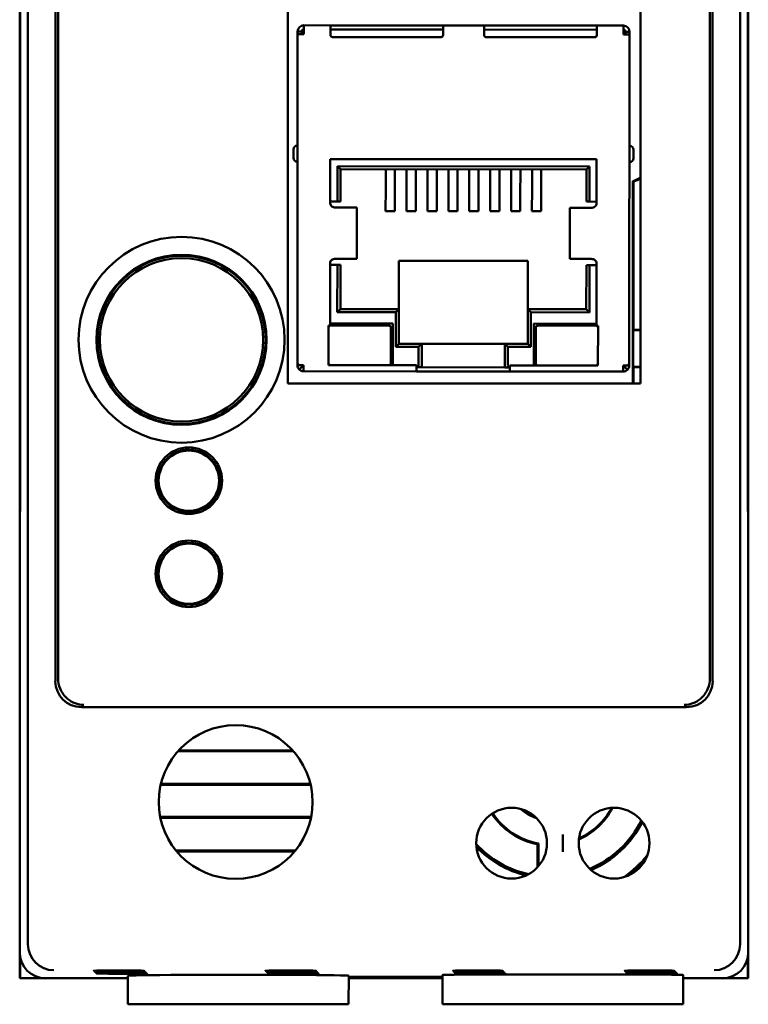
# Model space of a CAD drawing. Header units: inches. Extents: x 2.1 to 23.1, y 0.4 to 17.8.
# Tile 5 of 13: x 9.9 to 11.3, y 7.6 to 9.5. Entities that reach past the tile are written whole.
import ezdxf

# ---------------------------------------------------------------- set-up
doc = ezdxf.new("R2010")
doc.units = ezdxf.units.IN
doc.header["$LTSCALE"] = 0.8
doc.header["$MEASUREMENT"] = 0
doc.layers.add('Visible (ANSI)', color=7, linetype='Continuous', lineweight=50)

msp = doc.modelspace()

# ---------------------------------------------------------------- linework, layer by layer
at = {"layer": 'Visible (ANSI)'}
for p, q in [((9.8732, 7.6824), (9.8732, 11.0508)), ((11.2416, 11.0508), (11.2416, 7.6824)), ((9.9259, 10.5451), (9.9259, 8.1881)), ((11.1889, 8.1881), (11.1889, 10.5451)), ((11.1833, 10.3417), (11.1833, 8.2676)), ((9.8574, 10.2416), (9.8574, 8.4916)), ((11.2574, 8.4916), (11.2574, 10.2416)), ((9.8583, 10.1928), (9.8583, 8.5404)), ((9.8583, 8.5425), (9.8583, 10.1907)), ((11.2565, 8.5404), (11.2565, 10.1928)), ((11.2565, 10.1907), (11.2565, 8.5425)), ((11.0503, 10.1534), (11.0503, 8.7605)), ((10.3725, 8.7605), (10.3725, 9.5397)), ((9.9315, 8.2676), (9.9315, 9.4897)), ((10.4033, 9.4494), (10.4545, 9.4493)), ((10.4033, 9.4376), (10.4033, 9.4494)), ((10.4545, 9.4493), (10.4545, 9.4375)), ((10.4545, 9.4493), (10.4584, 9.4493)), ((10.4584, 9.4493), (10.6671, 9.4491)), ((10.6671, 9.4491), (10.671, 9.4491)), ((10.671, 9.4491), (10.7498, 9.449)), ((10.671, 9.4373), (10.671, 9.4491)), ((10.3909, 8.801), (10.3915, 9.4324)), ((10.3915, 9.4324), (10.3915, 9.4376)), ((10.3993, 9.4376), (10.3915, 9.4376)), ((10.4033, 9.4324), (10.3915, 9.4324)), ((10.3993, 9.4324), (10.3993, 9.4376)), ((10.4005, 9.4376), (10.4005, 9.4324)), ((10.4033, 9.4376), (10.4005, 9.4376)), ((10.4033, 9.4324), (10.4033, 9.4376)), ((10.671, 9.4412), (10.4545, 9.4414)), ((10.4545, 9.4308), (10.4545, 9.4375)), ((10.671, 9.4373), (10.671, 9.4306)), ((10.7497, 9.4372), (10.7498, 9.449)), ((10.9663, 9.441), (10.7497, 9.4412)), ((10.7497, 9.4372), (10.7497, 9.4305)), ((10.7537, 9.449), (10.7498, 9.449)), ((10.9623, 9.4488), (10.7537, 9.449)), ((10.9663, 9.4488), (10.9623, 9.4488)), ((10.9663, 9.4488), (11.0175, 9.4488)), ((10.9663, 9.4488), (10.9663, 9.437)), ((10.9663, 9.4303), (10.9663, 9.437)), ((11.0175, 9.4488), (11.0175, 9.437)), ((11.0175, 9.437), (11.0202, 9.437)), ((11.0175, 9.4318), (11.0175, 9.437)), ((11.0175, 9.4318), (11.0293, 9.4318)), ((11.0202, 9.4318), (11.0202, 9.437)), ((11.0214, 9.437), (11.0293, 9.437)), ((11.0214, 9.437), (11.0214, 9.4318)), ((11.0293, 9.4318), (11.0287, 8.8004)), ((11.0293, 9.437), (11.0293, 9.4318)), ((10.6671, 9.4267), (10.4584, 9.4269)), ((10.7537, 9.4266), (10.9623, 9.4264)), ((10.3834, 9.2104), (10.3834, 9.1947)), ((11.0369, 9.194), (11.0369, 9.2098)), ((10.4542, 9.1922), (10.4541, 9.1068)), ((10.966, 9.1917), (10.4542, 9.1922)), ((10.966, 9.1063), (10.966, 9.1917)), ((10.4679, 9.1107), (10.468, 9.1784)), ((10.468, 9.1784), (10.9522, 9.178)), ((10.4739, 9.1725), (10.468, 9.1784)), ((10.4739, 9.1725), (10.4738, 9.1107)), ((10.9463, 9.1721), (10.4739, 9.1725)), ((10.5607, 9.1724), (10.5607, 9.1579)), ((10.5784, 9.1724), (10.5784, 9.1579)), ((10.6009, 9.1724), (10.6009, 9.1578)), ((10.6186, 9.1724), (10.6186, 9.1578)), ((10.641, 9.1724), (10.641, 9.1578)), ((10.6587, 9.1724), (10.6587, 9.1578)), ((10.6812, 9.1723), (10.6812, 9.1578)), ((10.6989, 9.1723), (10.6989, 9.1577)), ((10.7213, 9.1723), (10.7213, 9.1577)), ((10.7391, 9.1723), (10.739, 9.1577)), ((10.7615, 9.1723), (10.7615, 9.1577)), ((10.7792, 9.1722), (10.7792, 9.1577)), ((10.8017, 9.1722), (10.8016, 9.1576)), ((10.8194, 9.1722), (10.8194, 9.1576)), ((10.8418, 9.1722), (10.8418, 9.1576)), ((10.8595, 9.1722), (10.8595, 9.1576)), ((10.9463, 9.1721), (10.9522, 9.178)), ((10.9463, 9.1103), (10.9463, 9.1721)), ((10.9522, 9.178), (10.9522, 9.1103)), ((10.5607, 9.1355), (10.5607, 9.1579)), ((10.5784, 9.1355), (10.5784, 9.1579)), ((10.6008, 9.1354), (10.6009, 9.1578)), ((10.6185, 9.1354), (10.6186, 9.1578)), ((10.641, 9.1354), (10.641, 9.1578)), ((10.6587, 9.1354), (10.6587, 9.1578)), ((10.6811, 9.1354), (10.6812, 9.1578)), ((10.6989, 9.1354), (10.6989, 9.1577)), ((10.7213, 9.1353), (10.7213, 9.1577)), ((10.739, 9.1353), (10.739, 9.1577)), ((10.7615, 9.1353), (10.7615, 9.1577)), ((10.7792, 9.1353), (10.7792, 9.1577)), ((10.8016, 9.1353), (10.8016, 9.1576)), ((10.8193, 9.1352), (10.8194, 9.1576)), ((10.8418, 9.1352), (10.8418, 9.1576)), ((10.8595, 9.1352), (10.8595, 9.1576)), ((11.0358, 9.1496), (11.0358, 8.7605)), ((11.0369, 9.1489), (11.0369, 8.8635)), ((10.5607, 9.1355), (10.5606, 9.092)), ((10.5784, 9.1355), (10.5783, 9.092)), ((10.6008, 9.1354), (10.6008, 9.092)), ((10.6185, 9.1354), (10.6185, 9.092)), ((10.641, 9.1354), (10.6409, 9.0919)), ((10.6587, 9.1354), (10.6587, 9.0919)), ((10.6811, 9.1354), (10.6811, 9.0919)), ((10.6989, 9.1354), (10.6988, 9.0919)), ((10.7213, 9.1353), (10.7213, 9.0919)), ((10.739, 9.1353), (10.739, 9.0918)), ((10.7615, 9.1353), (10.7614, 9.0918)), ((10.7792, 9.1353), (10.7791, 9.0918)), ((10.8016, 9.1353), (10.8016, 9.0918)), ((10.8193, 9.1352), (10.8193, 9.0918)), ((10.8418, 9.1352), (10.8417, 9.0917)), ((10.8595, 9.1352), (10.8594, 9.0917)), ((10.4542, 9.1107), (10.4679, 9.1107)), ((10.4679, 9.1107), (10.4738, 9.1107)), ((10.9463, 9.1103), (10.9522, 9.1103)), ((10.9522, 9.1103), (10.966, 9.1102)), ((10.4734, 9.0989), (10.4644, 9.0989)), ((10.4734, 9.0989), (10.505, 9.0989)), ((10.505, 9.0989), (10.5054, 9.0989)), ((10.5053, 9.0005), (10.5054, 9.0989)), ((10.5606, 9.092), (10.5783, 9.092)), ((10.6008, 9.092), (10.6185, 9.092)), ((10.6409, 9.0919), (10.6587, 9.0919)), ((10.6811, 9.0919), (10.6988, 9.0919)), ((10.739, 9.0918), (10.7213, 9.0919)), ((10.7791, 9.0918), (10.7614, 9.0918)), ((10.8193, 9.0918), (10.8016, 9.0918)), ((10.8594, 9.0917), (10.8417, 9.0917)), ((10.9146, 9.0001), (10.9147, 9.0985)), ((10.9147, 9.0985), (10.9151, 9.0985)), ((10.9151, 9.0985), (10.9467, 9.0985)), ((10.9557, 9.0984), (10.9467, 9.0985)), ((10.4643, 9.0005), (10.4733, 9.0005)), ((10.4733, 9.0005), (10.5049, 9.0005)), ((10.5049, 9.0005), (10.5053, 9.0005)), ((10.5859, 8.9964), (10.5858, 8.9035)), ((10.834, 8.9962), (10.5859, 8.9964)), ((10.8339, 8.9033), (10.834, 8.9962)), ((10.9146, 9.0001), (10.915, 9.0001)), ((10.915, 9.0001), (10.9466, 9)), ((10.9466, 9), (10.9556, 9)), ((10.454, 8.9926), (10.4539, 8.8722)), ((10.4678, 8.9887), (10.454, 8.9887)), ((10.4677, 8.8977), (10.4678, 8.9887)), ((10.4737, 8.9887), (10.4678, 8.9887)), ((10.4737, 8.9887), (10.4736, 8.9036)), ((10.9461, 8.9032), (10.9462, 8.9882)), ((10.9521, 8.9882), (10.9462, 8.9882)), ((10.9521, 8.9882), (10.952, 8.8973)), ((10.9658, 8.9882), (10.9521, 8.9882)), ((10.9657, 8.8717), (10.9659, 8.9921)), ((10.4736, 8.9036), (10.4677, 8.8977)), ((10.4736, 8.9036), (10.5858, 8.9035)), ((10.5799, 8.8976), (10.5858, 8.9035)), ((10.5858, 8.9035), (10.5858, 8.837)), ((10.8338, 8.8368), (10.8339, 8.9033)), ((10.8339, 8.9033), (10.9461, 8.9032)), ((10.8339, 8.9033), (10.8398, 8.8974)), ((10.9461, 8.9032), (10.952, 8.8973)), ((10.5799, 8.8976), (10.4677, 8.8977)), ((10.5799, 8.8311), (10.5799, 8.8976)), ((10.8398, 8.8974), (10.8397, 8.8308)), ((10.952, 8.8973), (10.8398, 8.8974)), ((10.451, 8.8722), (10.4509, 8.7958)), ((10.4539, 8.8722), (10.451, 8.8722)), ((10.5746, 8.876), (10.4539, 8.8761)), ((10.5667, 8.872), (10.4549, 8.8722)), ((10.5706, 8.7996), (10.5707, 8.8681)), ((10.5745, 8.7957), (10.5746, 8.876)), ((10.845, 8.7954), (10.8451, 8.8757)), ((10.8451, 8.8757), (10.9657, 8.8756)), ((10.849, 8.8678), (10.8489, 8.7993)), ((10.9648, 8.8717), (10.8529, 8.8718)), ((10.9687, 8.8717), (10.9657, 8.8717)), ((10.9686, 8.7953), (10.9687, 8.8717)), ((11.0364, 8.8631), (11.0369, 8.8635)), ((11.0364, 8.7923), (11.0364, 8.8631)), ((11.0503, 8.8631), (11.0364, 8.8631)), ((11.0369, 8.8635), (11.0503, 8.8635)), ((10.5799, 8.8311), (10.5858, 8.837)), ((10.624, 8.831), (10.5799, 8.8311)), ((10.5858, 8.837), (10.6299, 8.8369)), ((10.6239, 8.7956), (10.624, 8.831)), ((10.624, 8.831), (10.6299, 8.8369)), ((10.6299, 8.8369), (10.6298, 8.7956)), ((10.6299, 8.8369), (10.7897, 8.8368)), ((10.7897, 8.8368), (10.8338, 8.8368)), ((10.7897, 8.7955), (10.7897, 8.8368)), ((10.7956, 8.8309), (10.7897, 8.8368)), ((10.8397, 8.8308), (10.7956, 8.8309)), ((10.7956, 8.8309), (10.7956, 8.7955)), ((10.8338, 8.8368), (10.8397, 8.8308)), ((10.3909, 8.7958), (10.3909, 8.801)), ((10.3943, 8.7958), (10.3909, 8.7958)), ((10.3943, 8.7958), (10.4027, 8.7958)), ((10.3999, 8.793), (10.3943, 8.7875)), ((10.4027, 8.784), (10.4027, 8.7958)), ((10.4509, 8.7958), (10.62, 8.7956)), ((10.62, 8.7956), (10.62, 8.7838)), ((10.6223, 8.7917), (10.62, 8.7917)), ((10.6223, 8.7917), (10.6298, 8.7917)), ((10.6298, 8.7956), (10.6298, 8.7917)), ((10.6298, 8.7917), (10.7897, 8.7915)), ((10.7897, 8.7915), (10.7897, 8.7955)), ((10.7897, 8.7915), (10.7972, 8.7915)), ((10.7995, 8.7915), (10.7972, 8.7915)), ((10.7995, 8.7954), (10.9686, 8.7953)), ((10.7995, 8.7836), (10.7995, 8.7954)), ((11.0168, 8.7952), (11.0252, 8.7952)), ((11.0168, 8.7834), (11.0168, 8.7952)), ((11.0196, 8.7925), (11.0252, 8.7869)), ((11.0252, 8.7952), (11.0287, 8.7952)), ((11.0287, 8.8004), (11.0287, 8.7952)), ((11.0369, 8.7918), (11.0364, 8.7923)), ((11.0364, 8.7923), (11.0503, 8.7923)), ((11.0503, 8.7918), (11.0369, 8.7918)), ((11.0369, 8.7918), (11.0369, 8.7605)), ((10.4027, 8.784), (10.62, 8.7838)), ((10.62, 8.7838), (10.7995, 8.7836)), ((10.7995, 8.7836), (11.0168, 8.7834)), ((11.0503, 8.7605), (10.3725, 8.7605)), ((10.1771, 8.6327), (10.1771, 8.6374)), ((10.1891, 8.6373), (10.1891, 8.6326)), ((10.1831, 8.6327), (10.1771, 8.6327)), ((10.1771, 8.6324), (10.1771, 8.6327)), ((10.1891, 8.6326), (10.1831, 8.6327)), ((10.1891, 8.6326), (10.1891, 8.6323)), ((10.1285, 8.5986), (10.1245, 8.6009)), ((10.1316, 8.6037), (10.1285, 8.5986)), ((10.1288, 8.5984), (10.1285, 8.5986)), ((10.1306, 8.6112), (10.1346, 8.6089)), ((10.1346, 8.6089), (10.1316, 8.6037)), ((10.1346, 8.6089), (10.1349, 8.6087)), ((10.2307, 8.6076), (10.231, 8.6078)), ((10.231, 8.6078), (10.235, 8.6101)), ((10.2339, 8.6026), (10.231, 8.6078)), ((10.2368, 8.5973), (10.2339, 8.6026)), ((10.2368, 8.5973), (10.2366, 8.5972)), ((10.2409, 8.5996), (10.2368, 8.5973)), ((9.8583, 8.5425), (9.8578, 8.492)), ((9.8583, 8.5404), (9.8579, 8.4871)), ((9.8583, 8.5425), (9.8583, 8.5425)), ((10.1239, 8.5476), (10.128, 8.5499)), ((10.128, 8.5499), (10.1282, 8.55)), ((10.128, 8.5499), (10.1309, 8.5446)), ((10.1309, 8.5446), (10.1339, 8.5394)), ((10.2302, 8.5383), (10.2332, 8.5435)), ((10.2332, 8.5435), (10.2363, 8.5487)), ((10.236, 8.5488), (10.2363, 8.5487)), ((10.2363, 8.5487), (10.2403, 8.5463)), ((11.257, 8.492), (11.2565, 8.5425)), ((11.2565, 8.5425), (11.2565, 8.5425)), ((11.2569, 8.4871), (11.2565, 8.5404)), ((10.1339, 8.5394), (10.1298, 8.5371)), ((10.1341, 8.5396), (10.1339, 8.5394)), ((10.2302, 8.5383), (10.2299, 8.5385)), ((10.2342, 8.536), (10.2302, 8.5383)), ((10.1757, 8.5146), (10.1757, 8.5149)), ((10.1757, 8.51), (10.1757, 8.5146)), ((10.1757, 8.5146), (10.1817, 8.5145)), ((10.1817, 8.5145), (10.1877, 8.5145)), ((10.1877, 8.5148), (10.1877, 8.5145)), ((10.1877, 8.5145), (10.1877, 8.5098)), ((9.8574, 8.4916), (9.8578, 8.492)), ((9.8574, 8.4916), (9.8579, 8.4916)), ((9.8574, 8.4916), (9.8574, 8.4866)), ((9.8579, 8.4871), (9.8574, 8.4866)), ((9.8574, 8.4866), (9.8574, 7.6666)), ((9.8578, 8.492), (9.8579, 8.492)), ((11.2569, 8.492), (11.257, 8.492)), ((11.2569, 8.4916), (11.2574, 8.4916)), ((11.2574, 8.4866), (11.2569, 8.4871)), ((11.2574, 8.4916), (11.257, 8.492)), ((11.2574, 8.4866), (11.2574, 8.4916)), ((11.2574, 7.6666), (11.2574, 8.4866)), ((10.1771, 8.4537), (10.1771, 8.4584)), ((10.1831, 8.4537), (10.1771, 8.4537)), ((10.1771, 8.4534), (10.1771, 8.4537)), ((10.1891, 8.4536), (10.1831, 8.4537)), ((10.1891, 8.4583), (10.1891, 8.4536)), ((10.1891, 8.4536), (10.1891, 8.4533)), ((10.1306, 8.4322), (10.1346, 8.4299)), ((10.1346, 8.4299), (10.1316, 8.4247)), ((10.1346, 8.4299), (10.1349, 8.4297)), ((10.2307, 8.4286), (10.231, 8.4288)), ((10.231, 8.4288), (10.235, 8.4311)), ((10.2339, 8.4236), (10.231, 8.4288)), ((10.1285, 8.4196), (10.1245, 8.4219)), ((10.1316, 8.4247), (10.1285, 8.4196)), ((10.1288, 8.4194), (10.1285, 8.4196)), ((10.2368, 8.4183), (10.2339, 8.4236)), ((10.2368, 8.4183), (10.2366, 8.4182)), ((10.2409, 8.4206), (10.2368, 8.4183)), ((10.1239, 8.3686), (10.128, 8.3709)), ((10.128, 8.3709), (10.1282, 8.371)), ((10.128, 8.3709), (10.1309, 8.3656)), ((10.236, 8.3698), (10.2363, 8.3697)), ((10.1339, 8.3604), (10.1298, 8.3581)), ((10.1309, 8.3656), (10.1339, 8.3604)), ((10.1341, 8.3606), (10.1339, 8.3604)), ((10.2302, 8.3593), (10.2299, 8.3595)), ((10.2302, 8.3593), (10.2332, 8.3645)), ((10.2342, 8.357), (10.2302, 8.3593)), ((10.2332, 8.3645), (10.2363, 8.3697)), ((10.2363, 8.3697), (10.2403, 8.3673)), ((10.1757, 8.3356), (10.1757, 8.3359)), ((10.1757, 8.331), (10.1757, 8.3356)), ((10.1757, 8.3356), (10.1817, 8.3355)), ((10.1817, 8.3355), (10.1877, 8.3355)), ((10.1877, 8.3358), (10.1877, 8.3355)), ((10.1877, 8.3355), (10.1877, 8.3308)), ((9.9759, 8.1381), (11.1389, 8.1381)), ((10.3832, 8.0534), (10.1616, 8.0534)), ((10.3818, 8.055), (10.163, 8.055)), ((10.1283, 7.9887), (10.4165, 7.9887)), ((10.1287, 7.9903), (10.4161, 7.9903)), ((10.4174, 7.9269), (10.1274, 7.9269)), ((10.4171, 7.9253), (10.1277, 7.9253)), ((10.9011, 7.8929), (10.9011, 7.8601)), ((10.1579, 7.8622), (10.387, 7.8622)), ((10.1592, 7.8606), (10.3856, 7.8606)), ((10.8524, 7.8302), (10.8524, 7.8744)), ((10.8542, 7.876), (10.8542, 7.8322)), ((9.8574, 7.6666), (9.8574, 7.6166)), ((9.858, 7.6166), (9.858, 7.6587)), ((11.2568, 7.6587), (11.2568, 7.6166)), ((11.2574, 7.6166), (11.2574, 7.6666)), ((10.7311, 7.6307), (10.7311, 7.6315)), ((10.7311, 7.6315), (10.7439, 7.6315)), ((10.7439, 7.6307), (10.7439, 7.6315)), ((11.0611, 7.6315), (11.0739, 7.6315)), ((11.0611, 7.6307), (11.0611, 7.6315)), ((11.0739, 7.6307), (11.0739, 7.6315)), ((9.858, 7.6166), (9.8574, 7.6166)), ((9.9074, 7.6166), (9.858, 7.6166)), ((9.9074, 7.6166), (10.065, 7.6166)), ((10.0654, 7.5666), (10.0649, 7.6216)), ((10.4894, 7.5666), (10.4899, 7.6216)), ((10.4898, 7.6166), (10.6697, 7.6166)), ((10.4899, 7.6193), (10.6696, 7.6193)), ((10.6696, 7.6181), (10.4899, 7.6181)), ((10.6701, 7.5666), (10.6696, 7.6229)), ((10.7439, 7.6307), (10.7311, 7.6307)), ((10.7328, 7.6289), (10.7328, 7.6298)), ((10.7328, 7.6298), (10.7457, 7.6298)), ((10.7457, 7.6289), (10.7328, 7.6289)), ((10.7346, 7.6272), (10.7346, 7.628)), ((10.7346, 7.628), (10.7474, 7.628)), ((10.7474, 7.6272), (10.7346, 7.6272)), ((10.7363, 7.6263), (10.7492, 7.6263)), ((10.7363, 7.6254), (10.7363, 7.6263)), ((10.7492, 7.6254), (10.7363, 7.6254)), ((10.7457, 7.6289), (10.7457, 7.6298)), ((10.7474, 7.6272), (10.7474, 7.628)), ((10.7492, 7.6254), (10.7492, 7.6263)), ((10.8026, 7.624), (10.9995, 7.624)), ((11.0739, 7.6307), (11.0611, 7.6307)), ((11.0628, 7.6298), (11.0757, 7.6298)), ((11.0628, 7.6289), (11.0628, 7.6298)), ((11.0757, 7.6289), (11.0628, 7.6289)), ((11.0646, 7.6272), (11.0646, 7.628)), ((11.0646, 7.628), (11.0774, 7.628)), ((11.0774, 7.6272), (11.0646, 7.6272)), ((11.0663, 7.6263), (11.0792, 7.6263)), ((11.0663, 7.6254), (11.0663, 7.6263)), ((11.0792, 7.6254), (11.0663, 7.6254)), ((11.0757, 7.6289), (11.0757, 7.6298)), ((11.0774, 7.6272), (11.0774, 7.628)), ((11.0792, 7.6254), (11.0792, 7.6263)), ((11.132, 7.5666), (11.1325, 7.6229)), ((11.1325, 7.6166), (11.2074, 7.6166)), ((11.2568, 7.6166), (11.2074, 7.6166)), ((11.2574, 7.6166), (11.2568, 7.6166)), ((10.0654, 7.5666), (10.4894, 7.5666)), ((10.6701, 7.5666), (10.8026, 7.5666)), ((10.9995, 7.5666), (10.8026, 7.5666)), ((10.9995, 7.5666), (11.132, 7.5666))]:
    msp.add_line(p, q, dxfattribs=at)
for centre, radius in [((10.1684, 8.8446), 0.1979), ((10.1684, 8.8446), 0.1635), ((10.1684, 8.8446), 0.1625), ((10.1684, 8.8446), 0.1617), ((10.1684, 8.8446), 0.157), ((10.1824, 8.5736), 0.064), ((10.1824, 8.5736), 0.058), ((10.1824, 8.3946), 0.064), ((10.1824, 8.3946), 0.058), ((10.2724, 7.9556), 0.1478), ((10.8026, 7.8765), 0.068), ((10.9995, 7.8765), 0.068)]:
    msp.add_circle(centre, radius, dxfattribs=at)
for centre, radius, start, end in [((10.4033, 9.4376), 0.0118, 89.9452, 179.9452), ((10.4033, 9.4376), 0.00394, 89.9452, 179.9452), ((10.4584, 9.4308), 0.00394, 179.9452, 269.9452), ((10.6671, 9.4306), 0.00394, 269.9452, 359.9452), ((10.7537, 9.4305), 0.00394, 179.9452, 269.9452), ((10.9623, 9.4303), 0.00394, 269.9452, 359.9452), ((11.0175, 9.437), 0.0118, 359.9452, 89.9452), ((11.0175, 9.437), 0.00394, 359.9452, 89.9452), ((10.3913, 9.2104), 0.00787, 89.9452, 179.9452), ((11.0291, 9.2098), 0.00787, 359.9452, 89.9452), ((10.3912, 9.1947), 0.00787, 179.9452, 269.9452), ((11.029, 9.194), 0.00787, 269.9452, 359.9452), ((11.0202, 9.1976), 0.0505, 288.0462, 306.6195), ((11.0202, 9.1976), 0.0515, 288.8764, 305.7762), ((10.4549, 8.8682), 0.00394, 89.9452, 179.9452), ((10.5667, 8.8681), 0.00394, 359.9452, 89.9452), ((10.8529, 8.8678), 0.00394, 89.9452, 179.9452), ((10.9647, 8.8677), 0.00394, 359.9452, 89.9452), ((10.4027, 8.7958), 0.0118, 224.9452, 269.9452), ((10.4066, 8.7998), 0.00787, 209.9452, 239.9452), ((10.4027, 8.7958), 0.00394, 224.9452, 269.9452), ((10.4548, 8.7997), 0.00394, 179.9452, 269.9452), ((10.5667, 8.7996), 0.00394, 269.9452, 359.9452), ((10.8529, 8.7993), 0.00394, 179.9452, 269.9452), ((10.9647, 8.7992), 0.00394, 269.9452, 359.9452), ((11.0129, 8.7992), 0.00787, 299.9452, 329.9452), ((11.0168, 8.7952), 0.00394, 269.9452, 314.9452), ((11.0168, 8.7952), 0.0118, 269.9452, 314.9452), ((10.1824, 8.5736), 0.0598, 95.1139, 143.5935), ((10.1824, 8.5736), 0.0591, 89.3537, 95.1828), ((10.1824, 8.5736), 0.0591, 83.5245, 89.3537), ((10.1824, 8.5736), 0.0598, 35.1139, 83.5935), ((10.1824, 8.5736), 0.0598, 155.1139, 203.5935), ((10.1824, 8.5736), 0.0591, 149.3537, 155.1828), ((10.1824, 8.5736), 0.0591, 143.5245, 149.3537), ((10.1824, 8.5736), 0.0591, 29.3537, 35.1828), ((10.1824, 8.5736), 0.0591, 23.5245, 29.3537), ((10.1824, 8.5736), 0.0598, 335.1139, 23.5935), ((10.1824, 8.5736), 0.0591, 203.5245, 209.3537), ((10.1824, 8.5736), 0.0591, 209.3537, 215.1828), ((10.1824, 8.5736), 0.0591, 323.5245, 329.3537), ((10.1824, 8.5736), 0.0591, 329.3537, 335.1828), ((10.1824, 8.5736), 0.0598, 215.1139, 263.5935), ((10.1824, 8.5736), 0.0598, 275.1139, 323.5935), ((10.1824, 8.5736), 0.0591, 263.5245, 269.3537), ((10.1824, 8.5736), 0.0591, 269.3537, 275.1828), ((10.1824, 8.3946), 0.0598, 95.1139, 143.5935), ((10.1824, 8.3946), 0.0591, 89.3537, 95.1828), ((10.1824, 8.3946), 0.0591, 83.5245, 89.3537), ((10.1824, 8.3946), 0.0598, 35.1139, 83.5935), ((10.1824, 8.3946), 0.0591, 143.5245, 149.3537), ((10.1824, 8.3946), 0.0591, 29.3537, 35.1828), ((10.1824, 8.3946), 0.0598, 155.1139, 203.5935), ((10.1824, 8.3946), 0.0591, 149.3537, 155.1828), ((10.1824, 8.3946), 0.0591, 23.5245, 29.3537), ((10.1824, 8.3946), 0.0598, 335.1139, 23.5935), ((10.1824, 8.3946), 0.0591, 203.5245, 209.3537), ((10.1824, 8.3946), 0.0591, 329.3537, 335.1828), ((10.1824, 8.3946), 0.0591, 209.3537, 215.1828), ((10.1824, 8.3946), 0.0598, 215.1139, 263.5935), ((10.1824, 8.3946), 0.0598, 275.1139, 323.5935), ((10.1824, 8.3946), 0.0591, 323.5245, 329.3537), ((10.1824, 8.3946), 0.0591, 263.5245, 269.3537), ((10.1824, 8.3946), 0.0591, 269.3537, 275.1828), ((10.8774, 8.0066), 0.0863, 228.0989, 252.1241), ((10.8774, 8.0066), 0.084, 231.8102, 248.4128), ((10.8774, 8.0066), 0.1345, 293.8753, 332.4941), ((10.8774, 8.0066), 0.1327, 294.3443, 332.0251), ((10.8774, 8.0066), 0.1345, 213.1542, 259.2879), ((10.8774, 8.0066), 0.1327, 213.1559, 259.9388), ((10.8774, 8.0066), 0.1945, 292.7496, 333.6197), ((10.8774, 8.0066), 0.1978, 293.1952, 333.1742), ((10.8774, 8.0066), 0.1945, 222.782, 257.4411), ((10.8774, 8.0066), 0.1978, 223.9422, 256.2808), ((10.8774, 8.0066), 0.2412, 305.9835, 320.3859), ((10.8774, 8.0066), 0.2445, 308.7859, 317.5834)]:
    msp.add_arc(centre, radius, start, end, dxfattribs=at)
for centre, major_axis, ratio, start_param, end_param in [((10.6223, 8.7956), (0, -0.00394), 0.414214, 0, 1.570796), ((10.7972, 8.7954), (0, -0.00394), 0.414214, 4.712389, 6.283185), ((9.9304, 8.2676), (0, -0.125), 0.008727, 0.935984, 1.570796), ((11.1844, 8.2676), (0, 0.125), 0.008727, 1.570796, 2.205609), ((9.9759, 8.1881), (-0.0354, -0.0354), 0.999924, 5.497825, 7.068545), ((11.1389, 8.1881), (0.0354, -0.0354), 0.999924, 5.497825, 7.068545), ((9.9232, 7.6824), (-0.0354, -0.0354), 0.999924, 5.497825, 5.506476), ((9.9228, 7.682), (0.0192, -0.0463), 0.987735, 4.324034, 5.886104), ((11.192, 7.682), (0.0192, 0.0463), 0.987735, 3.538674, 5.100744), ((11.1916, 7.6824), (0.0354, -0.0354), 0.999924, 0.77671, 0.78536), ((9.9074, 7.6666), (-0.0354, -0.0354), 0.999924, 5.497825, 7.068545), ((11.2074, 7.6666), (0.0354, -0.0354), 0.999924, 5.497825, 7.068545), ((10.2774, 7.6216), (0.2125, 0), 0.008727, 6.283109, 9.424854), ((10.8026, 7.6229), (0.133, 0), 0.008727, 1.570796, 3.141669), ((10.9995, 7.6229), (0.133, 0), 0.008727, 6.283109, 7.853982)]:
    msp.add_ellipse(centre, major_axis=major_axis, ratio=ratio, start_param=start_param, end_param=end_param, dxfattribs=at)
for points, degree in [([(11.0369, 9.1489), (11.0363, 9.1492), (11.0358, 9.1496)], 2), ([(10.3943, 8.7958), (10.3921, 8.7976), (10.3909, 8.7993), (10.3909, 8.801)], 3), ([(10.3909, 8.7958), (10.3909, 8.7927), (10.3921, 8.7897), (10.3943, 8.7875)], 3), ([(11.0287, 8.8004), (11.0287, 8.7986), (11.0274, 8.7969), (11.0252, 8.7952)], 3), ([(11.0252, 8.7869), (11.0274, 8.7891), (11.0287, 8.7921), (11.0287, 8.7952)], 3), ([(10.8524, 7.8744), (10.8533, 7.8752), (10.8542, 7.876)], 2)]:
    msp.add_open_spline(points, degree=degree, dxfattribs=at)
for points, knots in [([(10.4541, 9.1068), (10.4541, 9.1047), (10.4553, 9.1027), (10.4592, 9.0998), (10.4619, 9.0989), (10.4644, 9.0989)], [0, 0, 0, 0, 0.5, 0.5, 1, 1, 1, 1]), ([(10.9557, 9.0984), (10.9581, 9.0984), (10.9608, 9.0993), (10.9648, 9.1022), (10.966, 9.1042), (10.966, 9.1063)], [0, 0, 0, 0, 0.5, 0.5, 1, 1, 1, 1]), ([(10.4643, 9.0005), (10.4618, 9.0005), (10.4591, 8.9996), (10.4552, 8.9967), (10.454, 8.9947), (10.454, 8.9926)], [0, 0, 0, 0, 0.5, 0.5, 1, 1, 1, 1]), ([(10.9659, 8.9921), (10.9659, 8.9942), (10.9647, 8.9962), (10.9608, 8.9992), (10.9581, 9), (10.9556, 9)], [0, 0, 0, 0, 0.5, 0.5, 1, 1, 1, 1]), ([(10.3987, 8.7958), (10.3987, 8.7953), (10.3988, 8.7948), (10.3992, 8.7938), (10.3995, 8.7934), (10.3999, 8.793)], [-0.01526468, -0.01526468, -0.01526468, -0.01526468, -0.00763234, -0.00763234, 0, 0, 0, 0]), ([(11.0196, 8.7925), (11.02, 8.7928), (11.0203, 8.7933), (11.0207, 8.7942), (11.0208, 8.7947), (11.0208, 8.7952)], [-0.01526468, -0.01526468, -0.01526468, -0.01526468, -0.00763234, -0.00763234, 0, 0, 0, 0]), ([(9.9804, 8.1426), (9.9804, 8.1426), (9.9803, 8.1426), (9.9691, 8.1428), (9.9583, 8.1468), (9.9432, 8.1593), (9.9383, 8.166), (9.9326, 8.1799), (9.9312, 8.1866), (9.9313, 8.1935)], [-0.0007569, -0.0007569, -0.0007569, -0.0007569, 0, 0, 0.1605033, 0.1605033, 0.2756155, 0.2756155, 0.369841, 0.369841, 0.369841, 0.369841]), ([(11.1835, 8.1935), (11.1836, 8.1866), (11.1823, 8.1799), (11.1765, 8.166), (11.1716, 8.1593), (11.1566, 8.1468), (11.1457, 8.1428), (11.1345, 8.1426), (11.1345, 8.1426), (11.1344, 8.1426)], [0, 0, 0, 0, 0.0646422, 0.0646422, 0.1436135, 0.1436135, 0.2537248, 0.2537248, 0.254244, 0.254244, 0.254244, 0.254244]), ([(10.0482, 7.6315), (10.0529, 7.6315), (10.0576, 7.6315), (10.0682, 7.6315), (10.0738, 7.6315), (10.0837, 7.6314), (10.0878, 7.6313), (10.0939, 7.6313), (10.0958, 7.6312), (10.0972, 7.6311), (10.0967, 7.631), (10.0933, 7.6309), (10.0903, 7.6309), (10.0825, 7.6308), (10.0777, 7.6308), (10.0667, 7.6307), (10.0606, 7.6307), (10.048, 7.6307), (10.0416, 7.6307), (10.0294, 7.6307), (10.0237, 7.6307), (10.0136, 7.6308), (10.0094, 7.6308), (10.003, 7.6309), (10.0009, 7.631), (9.9992, 7.6311), (9.9995, 7.6311), (10.0027, 7.6313), (10.0054, 7.6313), (10.0113, 7.6314), (10.0138, 7.6314), (10.0192, 7.6314), (10.0222, 7.6315), (10.0254, 7.6315), (10.031, 7.6315), (10.0371, 7.6315), (10.045, 7.6315), (10.0466, 7.6315), (10.0482, 7.6315)], [0.060561, 0.060561, 0.060561, 0.060561, 0.0964888, 0.0964888, 0.144728, 0.144728, 0.1929677, 0.1929677, 0.2412113, 0.2412113, 0.2894602, 0.2894602, 0.3377125, 0.3377125, 0.3859646, 0.3859646, 0.4342127, 0.4342127, 0.4824551, 0.4824551, 0.5306933, 0.5306933, 0.5789308, 0.5789308, 0.6271715, 0.6271715, 0.6754172, 0.6754172, 0.7236667, 0.7236667, 0.7509825, 0.7509825, 0.7783016, 0.7783016, 0.7783016, 0.8265483, 0.8265483, 0.8388626, 0.8388626, 0.8388626, 0.8388626]), ([(10.3782, 7.6315), (10.3829, 7.6315), (10.3876, 7.6315), (10.3982, 7.6315), (10.4038, 7.6315), (10.4137, 7.6314), (10.4178, 7.6313), (10.4239, 7.6313), (10.4258, 7.6312), (10.4272, 7.6311), (10.4267, 7.631), (10.4233, 7.6309), (10.4203, 7.6309), (10.4125, 7.6308), (10.4077, 7.6308), (10.3967, 7.6307), (10.3906, 7.6307), (10.378, 7.6307), (10.3716, 7.6307), (10.3594, 7.6307), (10.3537, 7.6307), (10.3436, 7.6308), (10.3394, 7.6308), (10.333, 7.6309), (10.3309, 7.631), (10.3292, 7.6311), (10.3295, 7.6311), (10.3327, 7.6313), (10.3354, 7.6313), (10.3413, 7.6314), (10.3438, 7.6314), (10.3492, 7.6314), (10.3522, 7.6315), (10.3554, 7.6315), (10.361, 7.6315), (10.3671, 7.6315), (10.375, 7.6315), (10.3766, 7.6315), (10.3782, 7.6315)], [0.060561, 0.060561, 0.060561, 0.060561, 0.0964888, 0.0964888, 0.144728, 0.144728, 0.1929677, 0.1929677, 0.2412113, 0.2412113, 0.2894602, 0.2894602, 0.3377125, 0.3377125, 0.3859646, 0.3859646, 0.4342127, 0.4342127, 0.4824551, 0.4824551, 0.5306933, 0.5306933, 0.5789308, 0.5789308, 0.6271715, 0.6271715, 0.6754172, 0.6754172, 0.7236667, 0.7236667, 0.7509825, 0.7509825, 0.7783016, 0.7783016, 0.7783016, 0.8265483, 0.8265483, 0.8388626, 0.8388626, 0.8388626, 0.8388626]), ([(10.7311, 7.6307), (10.7249, 7.6307), (10.719, 7.6307), (10.7081, 7.6308), (10.7034, 7.6308), (10.6958, 7.6309), (10.693, 7.6309), (10.6896, 7.631), (10.6892, 7.6311), (10.6907, 7.6312), (10.6926, 7.6313), (10.6987, 7.6313), (10.7028, 7.6314), (10.7111, 7.6314), (10.7148, 7.6315), (10.7227, 7.6315), (10.7268, 7.6315), (10.7311, 7.6315)], [0.0000418, 0.0000418, 0.0000418, 0.0000418, 0.0475528, 0.0475528, 0.0951059, 0.0951059, 0.1426606, 0.1426606, 0.1902173, 0.1902173, 0.237775, 0.237775, 0.2853322, 0.2853322, 0.3180771, 0.3180771, 0.3507779, 0.3507779, 0.3507779, 0.3507779]), ([(10.7439, 7.6315), (10.7501, 7.6315), (10.7561, 7.6315), (10.7669, 7.6314), (10.7716, 7.6314), (10.7792, 7.6313), (10.7821, 7.6313), (10.7854, 7.6312), (10.7858, 7.6311), (10.7843, 7.631), (10.7824, 7.6309), (10.7763, 7.6308), (10.7722, 7.6308), (10.7639, 7.6307), (10.7602, 7.6307), (10.7523, 7.6307), (10.7482, 7.6307), (10.7439, 7.6307)], [0.0000443, 0.0000443, 0.0000443, 0.0000443, 0.0475535, 0.0475535, 0.0951083, 0.0951083, 0.1426655, 0.1426655, 0.190225, 0.190225, 0.2377854, 0.2377854, 0.2853449, 0.2853449, 0.3180829, 0.3180829, 0.3507804, 0.3507804, 0.3507804, 0.3507804]), ([(11.0611, 7.6307), (11.0549, 7.6307), (11.049, 7.6307), (11.0381, 7.6308), (11.0334, 7.6308), (11.0258, 7.6309), (11.023, 7.6309), (11.0196, 7.631), (11.0192, 7.6311), (11.0207, 7.6312), (11.0226, 7.6313), (11.0287, 7.6313), (11.0328, 7.6314), (11.0411, 7.6314), (11.0448, 7.6315), (11.0527, 7.6315), (11.0568, 7.6315), (11.0611, 7.6315)], [0.0000418, 0.0000418, 0.0000418, 0.0000418, 0.0475528, 0.0475528, 0.0951059, 0.0951059, 0.1426606, 0.1426606, 0.1902173, 0.1902173, 0.237775, 0.237775, 0.2853322, 0.2853322, 0.3180771, 0.3180771, 0.3507779, 0.3507779, 0.3507779, 0.3507779]), ([(11.0739, 7.6315), (11.0801, 7.6315), (11.0861, 7.6315), (11.0969, 7.6314), (11.1016, 7.6314), (11.1092, 7.6313), (11.1121, 7.6313), (11.1154, 7.6312), (11.1158, 7.6311), (11.1143, 7.631), (11.1124, 7.6309), (11.1063, 7.6308), (11.1022, 7.6308), (11.0939, 7.6307), (11.0902, 7.6307), (11.0823, 7.6307), (11.0782, 7.6307), (11.0739, 7.6307)], [0.0000443, 0.0000443, 0.0000443, 0.0000443, 0.0475535, 0.0475535, 0.0951083, 0.0951083, 0.1426655, 0.1426655, 0.190225, 0.190225, 0.2377854, 0.2377854, 0.2853449, 0.2853449, 0.3180829, 0.3180829, 0.3507804, 0.3507804, 0.3507804, 0.3507804]), ([(10.05, 7.6298), (10.0547, 7.6298), (10.0593, 7.6298), (10.0699, 7.6297), (10.0756, 7.6297), (10.0854, 7.6296), (10.0896, 7.6296), (10.0956, 7.6295), (10.0976, 7.6295), (10.099, 7.6293), (10.0985, 7.6293), (10.095, 7.6292), (10.0921, 7.6291), (10.0843, 7.629), (10.0794, 7.629), (10.0684, 7.629), (10.0623, 7.6289), (10.0498, 7.6289), (10.0434, 7.6289), (10.0312, 7.629), (10.0254, 7.629), (10.0154, 7.629), (10.0111, 7.6291), (10.0047, 7.6292), (10.0026, 7.6292), (10.0009, 7.6293), (10.0013, 7.6294), (10.0044, 7.6295), (10.0071, 7.6296), (10.0131, 7.6296), (10.0155, 7.6297), (10.021, 7.6297), (10.0239, 7.6297), (10.0271, 7.6297), (10.0327, 7.6298), (10.0388, 7.6298), (10.0467, 7.6298), (10.0483, 7.6298), (10.05, 7.6298)], [0.0605897, 0.0605897, 0.0605897, 0.0605897, 0.0965495, 0.0965495, 0.1448186, 0.1448186, 0.1930883, 0.1930883, 0.241362, 0.241362, 0.2896411, 0.2896411, 0.3379239, 0.3379239, 0.3862065, 0.3862065, 0.434485, 0.434485, 0.4827576, 0.4827576, 0.5310259, 0.5310259, 0.5792933, 0.5792933, 0.6275641, 0.6275641, 0.6758399, 0.6758399, 0.7241199, 0.7241199, 0.7514528, 0.7514528, 0.7787892, 0.7787892, 0.7787892, 0.8270663, 0.8270663, 0.8393789, 0.8393789, 0.8393789, 0.8393789]), ([(10.0517, 7.628), (10.0564, 7.628), (10.0611, 7.628), (10.0717, 7.628), (10.0774, 7.628), (10.0872, 7.6279), (10.0913, 7.6279), (10.0974, 7.6278), (10.0994, 7.6277), (10.1008, 7.6276), (10.1003, 7.6275), (10.0968, 7.6274), (10.0939, 7.6274), (10.086, 7.6273), (10.0812, 7.6273), (10.0702, 7.6272), (10.0641, 7.6272), (10.0515, 7.6272), (10.0451, 7.6272), (10.0329, 7.6272), (10.0271, 7.6272), (10.0171, 7.6273), (10.0128, 7.6273), (10.0065, 7.6274), (10.0044, 7.6275), (10.0026, 7.6276), (10.003, 7.6277), (10.0061, 7.6278), (10.0089, 7.6278), (10.0148, 7.6279), (10.0173, 7.6279), (10.0227, 7.6279), (10.0257, 7.628), (10.0288, 7.628), (10.0344, 7.628), (10.0406, 7.628), (10.0485, 7.628), (10.0501, 7.628), (10.0517, 7.628)], [0.0606186, 0.0606186, 0.0606186, 0.0606186, 0.0966101, 0.0966101, 0.1449093, 0.1449093, 0.1932089, 0.1932089, 0.2415126, 0.2415126, 0.2898219, 0.2898219, 0.3381352, 0.3381352, 0.3864484, 0.3864484, 0.4347573, 0.4347573, 0.4830602, 0.4830602, 0.5313585, 0.5313585, 0.5796559, 0.5796559, 0.6279566, 0.6279566, 0.6762627, 0.6762627, 0.7245731, 0.7245731, 0.7519231, 0.7519231, 0.7792769, 0.7792769, 0.7792769, 0.8275844, 0.8275844, 0.8398955, 0.8398955, 0.8398955, 0.8398955]), ([(10.0534, 7.6263), (10.0582, 7.6263), (10.0628, 7.6263), (10.0735, 7.6263), (10.0791, 7.6262), (10.089, 7.6262), (10.0931, 7.6261), (10.0992, 7.626), (10.1011, 7.626), (10.1026, 7.6259), (10.102, 7.6258), (10.0986, 7.6257), (10.0957, 7.6256), (10.0878, 7.6256), (10.083, 7.6255), (10.0719, 7.6255), (10.0658, 7.6254), (10.0532, 7.6254), (10.0469, 7.6254), (10.0346, 7.6255), (10.0289, 7.6255), (10.0188, 7.6256), (10.0146, 7.6256), (10.0082, 7.6257), (10.0061, 7.6257), (10.0043, 7.6259), (10.0047, 7.6259), (10.0078, 7.626), (10.0106, 7.6261), (10.0165, 7.6261), (10.019, 7.6262), (10.0244, 7.6262), (10.0274, 7.6262), (10.0306, 7.6262), (10.0362, 7.6263), (10.0423, 7.6263), (10.0502, 7.6263), (10.0518, 7.6263), (10.0534, 7.6263)], [0.0606477, 0.0606477, 0.0606477, 0.0606477, 0.0966708, 0.0966708, 0.145, 0.145, 0.1933295, 0.1933295, 0.2416632, 0.2416632, 0.2900027, 0.2900027, 0.3383465, 0.3383465, 0.3866902, 0.3866902, 0.4350297, 0.4350297, 0.4833628, 0.4833628, 0.5316911, 0.5316911, 0.5800183, 0.5800183, 0.628349, 0.628349, 0.6766854, 0.6766854, 0.7250263, 0.7250263, 0.7523934, 0.7523934, 0.7797645, 0.7797645, 0.7797645, 0.8281025, 0.8281025, 0.8404122, 0.8404122, 0.8404122, 0.8404122]), ([(10.38, 7.6298), (10.3847, 7.6298), (10.3893, 7.6298), (10.3999, 7.6297), (10.4056, 7.6297), (10.4154, 7.6296), (10.4196, 7.6296), (10.4256, 7.6295), (10.4276, 7.6295), (10.429, 7.6293), (10.4285, 7.6293), (10.425, 7.6292), (10.4221, 7.6291), (10.4143, 7.629), (10.4094, 7.629), (10.3984, 7.629), (10.3923, 7.6289), (10.3798, 7.6289), (10.3734, 7.6289), (10.3612, 7.629), (10.3554, 7.629), (10.3454, 7.629), (10.3411, 7.6291), (10.3347, 7.6292), (10.3326, 7.6292), (10.3309, 7.6293), (10.3313, 7.6294), (10.3344, 7.6295), (10.3371, 7.6296), (10.3431, 7.6296), (10.3455, 7.6297), (10.351, 7.6297), (10.3539, 7.6297), (10.3571, 7.6297), (10.3627, 7.6298), (10.3688, 7.6298), (10.3767, 7.6298), (10.3783, 7.6298), (10.38, 7.6298)], [0.0605897, 0.0605897, 0.0605897, 0.0605897, 0.0965495, 0.0965495, 0.1448186, 0.1448186, 0.1930883, 0.1930883, 0.241362, 0.241362, 0.2896411, 0.2896411, 0.3379239, 0.3379239, 0.3862065, 0.3862065, 0.434485, 0.434485, 0.4827576, 0.4827576, 0.5310259, 0.5310259, 0.5792933, 0.5792933, 0.6275641, 0.6275641, 0.6758399, 0.6758399, 0.7241199, 0.7241199, 0.7514528, 0.7514528, 0.7787892, 0.7787892, 0.7787892, 0.8270663, 0.8270663, 0.8393789, 0.8393789, 0.8393789, 0.8393789]), ([(10.3817, 7.628), (10.3864, 7.628), (10.3911, 7.628), (10.4017, 7.628), (10.4074, 7.628), (10.4172, 7.6279), (10.4213, 7.6279), (10.4274, 7.6278), (10.4294, 7.6277), (10.4308, 7.6276), (10.4303, 7.6275), (10.4268, 7.6274), (10.4239, 7.6274), (10.416, 7.6273), (10.4112, 7.6273), (10.4002, 7.6272), (10.3941, 7.6272), (10.3815, 7.6272), (10.3751, 7.6272), (10.3629, 7.6272), (10.3571, 7.6272), (10.3471, 7.6273), (10.3428, 7.6273), (10.3365, 7.6274), (10.3344, 7.6275), (10.3326, 7.6276), (10.333, 7.6277), (10.3361, 7.6278), (10.3389, 7.6278), (10.3448, 7.6279), (10.3473, 7.6279), (10.3527, 7.6279), (10.3557, 7.628), (10.3588, 7.628), (10.3644, 7.628), (10.3706, 7.628), (10.3785, 7.628), (10.3801, 7.628), (10.3817, 7.628)], [0.0606186, 0.0606186, 0.0606186, 0.0606186, 0.0966101, 0.0966101, 0.1449093, 0.1449093, 0.1932089, 0.1932089, 0.2415126, 0.2415126, 0.2898219, 0.2898219, 0.3381352, 0.3381352, 0.3864484, 0.3864484, 0.4347573, 0.4347573, 0.4830602, 0.4830602, 0.5313585, 0.5313585, 0.5796559, 0.5796559, 0.6279566, 0.6279566, 0.6762627, 0.6762627, 0.7245731, 0.7245731, 0.7519231, 0.7519231, 0.7792769, 0.7792769, 0.7792769, 0.8275844, 0.8275844, 0.8398955, 0.8398955, 0.8398955, 0.8398955]), ([(10.3834, 7.6263), (10.3882, 7.6263), (10.3928, 7.6263), (10.4035, 7.6263), (10.4091, 7.6262), (10.419, 7.6262), (10.4231, 7.6261), (10.4292, 7.626), (10.4311, 7.626), (10.4326, 7.6259), (10.432, 7.6258), (10.4286, 7.6257), (10.4257, 7.6256), (10.4178, 7.6256), (10.413, 7.6255), (10.4019, 7.6255), (10.3958, 7.6254), (10.3832, 7.6254), (10.3769, 7.6254), (10.3646, 7.6255), (10.3589, 7.6255), (10.3488, 7.6256), (10.3446, 7.6256), (10.3382, 7.6257), (10.3361, 7.6257), (10.3343, 7.6259), (10.3347, 7.6259), (10.3378, 7.626), (10.3406, 7.6261), (10.3465, 7.6261), (10.349, 7.6262), (10.3544, 7.6262), (10.3574, 7.6262), (10.3606, 7.6262), (10.3662, 7.6263), (10.3723, 7.6263), (10.3802, 7.6263), (10.3818, 7.6263), (10.3834, 7.6263)], [0.0606477, 0.0606477, 0.0606477, 0.0606477, 0.0966708, 0.0966708, 0.145, 0.145, 0.1933295, 0.1933295, 0.2416632, 0.2416632, 0.2900027, 0.2900027, 0.3383465, 0.3383465, 0.3866902, 0.3866902, 0.4350297, 0.4350297, 0.4833628, 0.4833628, 0.5316911, 0.5316911, 0.5800183, 0.5800183, 0.628349, 0.628349, 0.6766854, 0.6766854, 0.7250263, 0.7250263, 0.7523934, 0.7523934, 0.7797645, 0.7797645, 0.7797645, 0.8281025, 0.8281025, 0.8404122, 0.8404122, 0.8404122, 0.8404122]), ([(10.7328, 7.6289), (10.7266, 7.6289), (10.7207, 7.629), (10.7099, 7.629), (10.7051, 7.6291), (10.6975, 7.6291), (10.6947, 7.6292), (10.6914, 7.6293), (10.6909, 7.6293), (10.6924, 7.6295), (10.6944, 7.6295), (10.7005, 7.6296), (10.7045, 7.6296), (10.7128, 7.6297), (10.7165, 7.6297), (10.7244, 7.6298), (10.7286, 7.6298), (10.7328, 7.6298)], [0.0000367, 0.0000367, 0.0000367, 0.0000367, 0.047583, 0.047583, 0.0951662, 0.0951662, 0.1427512, 0.1427512, 0.1903381, 0.1903381, 0.237926, 0.237926, 0.2855135, 0.2855135, 0.3182792, 0.3182792, 0.351006, 0.351006, 0.351006, 0.351006]), ([(10.7346, 7.6272), (10.7284, 7.6272), (10.7224, 7.6272), (10.7116, 7.6273), (10.7069, 7.6273), (10.6992, 7.6274), (10.6964, 7.6274), (10.6931, 7.6275), (10.6926, 7.6276), (10.6941, 7.6277), (10.6961, 7.6278), (10.7022, 7.6279), (10.7063, 7.6279), (10.7145, 7.628), (10.7182, 7.628), (10.7262, 7.628), (10.7303, 7.628), (10.7346, 7.628)], [0.0000315, 0.0000315, 0.0000315, 0.0000315, 0.0476132, 0.0476132, 0.0952266, 0.0952266, 0.1428417, 0.1428417, 0.1904588, 0.1904588, 0.238077, 0.238077, 0.2856948, 0.2856948, 0.3184813, 0.3184813, 0.3512342, 0.3512342, 0.3512342, 0.3512342]), ([(10.7363, 7.6254), (10.7301, 7.6255), (10.7242, 7.6255), (10.7133, 7.6255), (10.7086, 7.6256), (10.7009, 7.6256), (10.6981, 7.6257), (10.6948, 7.6258), (10.6943, 7.6259), (10.6958, 7.626), (10.6978, 7.626), (10.7039, 7.6261), (10.708, 7.6262), (10.7163, 7.6262), (10.72, 7.6262), (10.7279, 7.6263), (10.7321, 7.6263), (10.7363, 7.6263)], [0.0000263, 0.0000263, 0.0000263, 0.0000263, 0.0476434, 0.0476434, 0.095287, 0.095287, 0.1429322, 0.1429322, 0.1905796, 0.1905796, 0.238228, 0.238228, 0.2858761, 0.2858761, 0.3186834, 0.3186834, 0.3514624, 0.3514624, 0.3514624, 0.3514624]), ([(10.7457, 7.6298), (10.7519, 7.6298), (10.7578, 7.6297), (10.7686, 7.6297), (10.7734, 7.6297), (10.781, 7.6296), (10.7838, 7.6295), (10.7871, 7.6294), (10.7876, 7.6294), (10.7861, 7.6292), (10.7842, 7.6292), (10.7781, 7.6291), (10.774, 7.6291), (10.7657, 7.629), (10.762, 7.629), (10.7541, 7.629), (10.7499, 7.6289), (10.7457, 7.6289)], [0.0000391, 0.0000391, 0.0000391, 0.0000391, 0.0475837, 0.0475837, 0.0951687, 0.0951687, 0.1427561, 0.1427561, 0.1903458, 0.1903458, 0.2379365, 0.2379365, 0.2855262, 0.2855262, 0.318285, 0.318285, 0.3510086, 0.3510086, 0.3510086, 0.3510086]), ([(10.7474, 7.628), (10.7536, 7.628), (10.7596, 7.628), (10.7704, 7.6279), (10.7751, 7.6279), (10.7828, 7.6278), (10.7856, 7.6278), (10.7889, 7.6277), (10.7894, 7.6276), (10.7879, 7.6275), (10.7859, 7.6274), (10.7798, 7.6274), (10.7757, 7.6273), (10.7675, 7.6273), (10.7638, 7.6272), (10.7558, 7.6272), (10.7517, 7.6272), (10.7474, 7.6272)], [0.0000339, 0.0000339, 0.0000339, 0.0000339, 0.0476139, 0.0476139, 0.0952291, 0.0952291, 0.1428466, 0.1428466, 0.1904665, 0.1904665, 0.2380875, 0.2380875, 0.2857075, 0.2857075, 0.3184872, 0.3184872, 0.3512367, 0.3512367, 0.3512367, 0.3512367]), ([(10.7492, 7.6263), (10.7554, 7.6263), (10.7613, 7.6263), (10.7722, 7.6262), (10.7769, 7.6262), (10.7846, 7.6261), (10.7874, 7.626), (10.7907, 7.6259), (10.7912, 7.6259), (10.7897, 7.6258), (10.7877, 7.6257), (10.7816, 7.6256), (10.7775, 7.6256), (10.7692, 7.6255), (10.7655, 7.6255), (10.7576, 7.6255), (10.7534, 7.6255), (10.7492, 7.6254)], [0.0000288, 0.0000288, 0.0000288, 0.0000288, 0.0476441, 0.0476441, 0.0952894, 0.0952894, 0.1429372, 0.1429372, 0.1905873, 0.1905873, 0.2382385, 0.2382385, 0.2858888, 0.2858888, 0.3186893, 0.3186893, 0.3514649, 0.3514649, 0.3514649, 0.3514649]), ([(11.0628, 7.6289), (11.0566, 7.6289), (11.0507, 7.629), (11.0399, 7.629), (11.0351, 7.6291), (11.0275, 7.6291), (11.0247, 7.6292), (11.0214, 7.6293), (11.0209, 7.6293), (11.0224, 7.6295), (11.0244, 7.6295), (11.0305, 7.6296), (11.0345, 7.6296), (11.0428, 7.6297), (11.0465, 7.6297), (11.0544, 7.6298), (11.0586, 7.6298), (11.0628, 7.6298)], [0.0000367, 0.0000367, 0.0000367, 0.0000367, 0.047583, 0.047583, 0.0951662, 0.0951662, 0.1427512, 0.1427512, 0.1903381, 0.1903381, 0.237926, 0.237926, 0.2855135, 0.2855135, 0.3182792, 0.3182792, 0.351006, 0.351006, 0.351006, 0.351006]), ([(11.0646, 7.6272), (11.0584, 7.6272), (11.0524, 7.6272), (11.0416, 7.6273), (11.0369, 7.6273), (11.0292, 7.6274), (11.0264, 7.6274), (11.0231, 7.6275), (11.0226, 7.6276), (11.0241, 7.6277), (11.0261, 7.6278), (11.0322, 7.6279), (11.0363, 7.6279), (11.0445, 7.628), (11.0482, 7.628), (11.0562, 7.628), (11.0603, 7.628), (11.0646, 7.628)], [0.0000315, 0.0000315, 0.0000315, 0.0000315, 0.0476132, 0.0476132, 0.0952266, 0.0952266, 0.1428417, 0.1428417, 0.1904588, 0.1904588, 0.238077, 0.238077, 0.2856948, 0.2856948, 0.3184813, 0.3184813, 0.3512342, 0.3512342, 0.3512342, 0.3512342]), ([(11.0663, 7.6254), (11.0601, 7.6255), (11.0542, 7.6255), (11.0433, 7.6255), (11.0386, 7.6256), (11.0309, 7.6256), (11.0281, 7.6257), (11.0248, 7.6258), (11.0243, 7.6259), (11.0258, 7.626), (11.0278, 7.626), (11.0339, 7.6261), (11.038, 7.6262), (11.0463, 7.6262), (11.05, 7.6262), (11.0579, 7.6263), (11.0621, 7.6263), (11.0663, 7.6263)], [0.0000263, 0.0000263, 0.0000263, 0.0000263, 0.0476434, 0.0476434, 0.095287, 0.095287, 0.1429322, 0.1429322, 0.1905796, 0.1905796, 0.238228, 0.238228, 0.2858761, 0.2858761, 0.3186834, 0.3186834, 0.3514624, 0.3514624, 0.3514624, 0.3514624]), ([(11.0757, 7.6298), (11.0819, 7.6298), (11.0878, 7.6297), (11.0986, 7.6297), (11.1034, 7.6297), (11.111, 7.6296), (11.1138, 7.6295), (11.1171, 7.6294), (11.1176, 7.6294), (11.1161, 7.6292), (11.1142, 7.6292), (11.1081, 7.6291), (11.104, 7.6291), (11.0957, 7.629), (11.092, 7.629), (11.0841, 7.629), (11.0799, 7.6289), (11.0757, 7.6289)], [0.0000391, 0.0000391, 0.0000391, 0.0000391, 0.0475837, 0.0475837, 0.0951687, 0.0951687, 0.1427561, 0.1427561, 0.1903458, 0.1903458, 0.2379365, 0.2379365, 0.2855262, 0.2855262, 0.318285, 0.318285, 0.3510086, 0.3510086, 0.3510086, 0.3510086]), ([(11.0774, 7.628), (11.0836, 7.628), (11.0896, 7.628), (11.1004, 7.6279), (11.1051, 7.6279), (11.1128, 7.6278), (11.1156, 7.6278), (11.1189, 7.6277), (11.1194, 7.6276), (11.1179, 7.6275), (11.1159, 7.6274), (11.1098, 7.6274), (11.1057, 7.6273), (11.0975, 7.6273), (11.0938, 7.6272), (11.0858, 7.6272), (11.0817, 7.6272), (11.0774, 7.6272)], [0.0000339, 0.0000339, 0.0000339, 0.0000339, 0.0476139, 0.0476139, 0.0952291, 0.0952291, 0.1428466, 0.1428466, 0.1904665, 0.1904665, 0.2380875, 0.2380875, 0.2857075, 0.2857075, 0.3184872, 0.3184872, 0.3512367, 0.3512367, 0.3512367, 0.3512367]), ([(11.0792, 7.6263), (11.0854, 7.6263), (11.0913, 7.6263), (11.1022, 7.6262), (11.1069, 7.6262), (11.1146, 7.6261), (11.1174, 7.626), (11.1207, 7.6259), (11.1212, 7.6259), (11.1197, 7.6258), (11.1177, 7.6257), (11.1116, 7.6256), (11.1075, 7.6256), (11.0992, 7.6255), (11.0955, 7.6255), (11.0876, 7.6255), (11.0834, 7.6255), (11.0792, 7.6254)], [0.0000288, 0.0000288, 0.0000288, 0.0000288, 0.0476441, 0.0476441, 0.0952894, 0.0952894, 0.1429372, 0.1429372, 0.1905873, 0.1905873, 0.2382385, 0.2382385, 0.2858888, 0.2858888, 0.3186893, 0.3186893, 0.3514649, 0.3514649, 0.3514649, 0.3514649])]:
    msp.add_open_spline(points, degree=3, knots=knots, dxfattribs=at)

doc.saveas('drawing.dxf')
